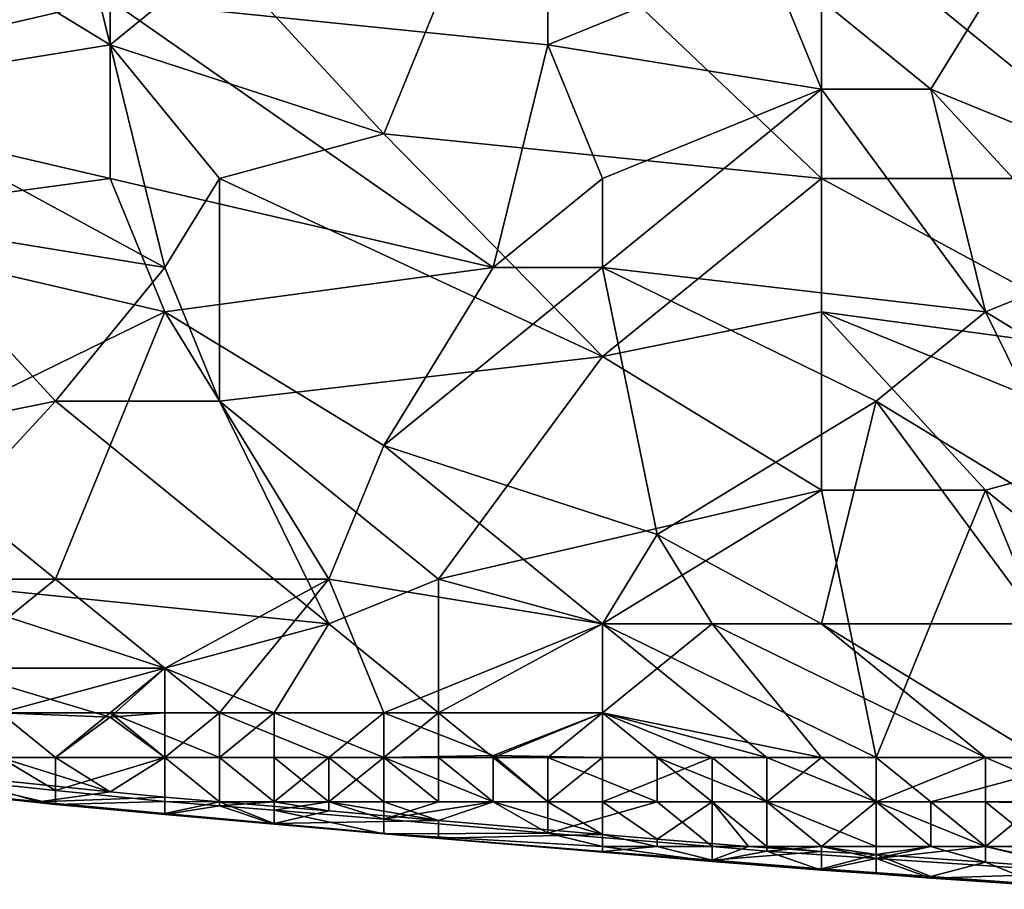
# Model space of a CAD drawing. Extents: x -0.7 to 0.7, y -0.35 to 0.35.
# Tile 104 of 226: x -0.2163 to -0.1476, y -0.349 to -0.2883. Entities that reach past the tile are written whole.
import ezdxf

# ---------------------------------------------------------------- set-up
doc = ezdxf.new("R2010")
doc.units = 0

msp = doc.modelspace()

# ---------------------------------------------------------------- linework, layer by layer
for points in [[(-0.209989, -0.290026, 0.43704), (-0.213808, -0.27449, 0.437052), (-0.240538, -0.271382, 0.43704)], [(-0.229082, -0.293133, 0.437041), (-0.209989, -0.290026, 0.43704), (-0.240538, -0.271382, 0.43704)], [(-0.209989, -0.290026, 0.43704), (-0.202352, -0.283811, 0.437046), (-0.213808, -0.27449, 0.437052)], [(-0.179441, -0.290026, 0.412403), (-0.209989, -0.286919, 0.412408), (-0.179441, -0.277597, 0.412386)], [(-0.190897, -0.296241, 0.437061), (-0.18326, -0.277597, 0.437059), (-0.202352, -0.283811, 0.437046)], [(-0.190897, -0.296241, 0.437061), (-0.160348, -0.299348, 0.437069), (-0.18326, -0.277597, 0.437059)], [(-0.160348, -0.299348, 0.437069), (-0.160348, -0.280704, 0.437064), (-0.18326, -0.277597, 0.437059)], [(-0.179441, -0.290026, 0.412403), (-0.179441, -0.277597, 0.412386), (-0.164167, -0.283811, 0.412413)], [(-0.236719, -0.293133, 0.412444), (-0.229082, -0.280704, 0.412431), (-0.209989, -0.286919, 0.412408)], [(-0.152711, -0.293133, 0.412387), (-0.164167, -0.283811, 0.412413), (-0.145074, -0.280704, 0.412395)], [(-0.137437, -0.299348, 0.437076), (-0.141255, -0.280704, 0.437092), (-0.160348, -0.280704, 0.437064)], [(-0.160348, -0.299348, 0.437069), (-0.137437, -0.299348, 0.437076), (-0.160348, -0.280704, 0.437064)], [(-0.152711, -0.293133, 0.412387), (-0.145074, -0.280704, 0.412395), (-0.137437, -0.299348, 0.412368)], [(-0.190897, -0.296241, 0.437061), (-0.202352, -0.283811, 0.437046), (-0.209989, -0.290026, 0.43704)], [(-0.160348, -0.293133, 0.41239), (-0.179441, -0.290026, 0.412403), (-0.164167, -0.283811, 0.412413)], [(-0.160348, -0.293133, 0.41239), (-0.164167, -0.283811, 0.412413), (-0.152711, -0.293133, 0.412387)], [(-0.236719, -0.293133, 0.412444), (-0.209989, -0.286919, 0.412408), (-0.209989, -0.299348, 0.412401)], [(-0.18326, -0.305563, 0.412391), (-0.209989, -0.286919, 0.412408), (-0.179441, -0.290026, 0.412403)], [(-0.209989, -0.299348, 0.412401), (-0.209989, -0.286919, 0.412408), (-0.18326, -0.305563, 0.412391)], [(-0.206171, -0.305563, 0.437085), (-0.209989, -0.290026, 0.43704), (-0.229082, -0.293133, 0.437041)], [(-0.202352, -0.299348, 0.437058), (-0.190897, -0.296241, 0.437061), (-0.209989, -0.290026, 0.43704)], [(-0.206171, -0.305563, 0.437085), (-0.202352, -0.299348, 0.437058), (-0.209989, -0.290026, 0.43704)], [(-0.18326, -0.305563, 0.412391), (-0.179441, -0.290026, 0.412403), (-0.175622, -0.299348, 0.412389)], [(-0.175622, -0.299348, 0.412389), (-0.179441, -0.290026, 0.412403), (-0.160348, -0.293133, 0.41239)], [(-0.232901, -0.302455, 0.412436), (-0.236719, -0.293133, 0.412444), (-0.209989, -0.299348, 0.412401)], [(-0.225264, -0.302455, 0.437061), (-0.206171, -0.305563, 0.437085), (-0.229082, -0.293133, 0.437041)], [(-0.175622, -0.299348, 0.412389), (-0.160348, -0.293133, 0.41239), (-0.175622, -0.305563, 0.412399)], [(-0.175622, -0.305563, 0.412399), (-0.160348, -0.293133, 0.41239), (-0.148893, -0.30867, 0.412374)], [(-0.148893, -0.30867, 0.412374), (-0.160348, -0.293133, 0.41239), (-0.152711, -0.293133, 0.412387)], [(-0.141255, -0.305563, 0.412369), (-0.152711, -0.293133, 0.412387), (-0.137437, -0.299348, 0.412368)], [(-0.148893, -0.30867, 0.412374), (-0.152711, -0.293133, 0.412387), (-0.141255, -0.305563, 0.412369)], [(-0.202352, -0.299348, 0.437058), (-0.175622, -0.311777, 0.437067), (-0.190897, -0.296241, 0.437061)], [(-0.190897, -0.296241, 0.437061), (-0.175622, -0.311777, 0.437067), (-0.160348, -0.299348, 0.437069)], [(-0.232901, -0.302455, 0.412436), (-0.209989, -0.299348, 0.412401), (-0.206171, -0.30867, 0.412394)], [(-0.206171, -0.30867, 0.412394), (-0.209989, -0.299348, 0.412401), (-0.18326, -0.305563, 0.412391)], [(-0.202352, -0.314885, 0.437077), (-0.202352, -0.299348, 0.437058), (-0.206171, -0.305563, 0.437085)], [(-0.202352, -0.314885, 0.437077), (-0.175622, -0.311777, 0.437067), (-0.202352, -0.299348, 0.437058)], [(-0.175622, -0.305563, 0.412399), (-0.18326, -0.305563, 0.412391), (-0.175622, -0.299348, 0.412389)], [(-0.160348, -0.30867, 0.437086), (-0.160348, -0.299348, 0.437069), (-0.175622, -0.311777, 0.437067)], [(-0.137437, -0.311777, 0.437071), (-0.137437, -0.299348, 0.437076), (-0.160348, -0.299348, 0.437069)], [(-0.160348, -0.30867, 0.437086), (-0.137437, -0.311777, 0.437071), (-0.160348, -0.299348, 0.437069)], [(-0.225264, -0.317992, 0.412392), (-0.232901, -0.302455, 0.412436), (-0.206171, -0.30867, 0.412394)], [(-0.229082, -0.317992, 0.437077), (-0.213808, -0.314885, 0.437083), (-0.225264, -0.302455, 0.437061)], [(-0.213808, -0.314885, 0.437083), (-0.206171, -0.305563, 0.437085), (-0.225264, -0.302455, 0.437061)], [(-0.213808, -0.314885, 0.437083), (-0.202352, -0.314885, 0.437077), (-0.206171, -0.305563, 0.437085)], [(-0.190897, -0.317992, 0.412345), (-0.206171, -0.30867, 0.412394), (-0.18326, -0.305563, 0.412391)], [(-0.190897, -0.317992, 0.412345), (-0.18326, -0.305563, 0.412391), (-0.175622, -0.305563, 0.412399)], [(-0.190897, -0.317992, 0.412345), (-0.175622, -0.305563, 0.412399), (-0.171804, -0.324206, 0.412318)], [(-0.15653, -0.314885, 0.412353), (-0.175622, -0.305563, 0.412399), (-0.148893, -0.30867, 0.412374)], [(-0.171804, -0.324206, 0.412318), (-0.175622, -0.305563, 0.412399), (-0.15653, -0.314885, 0.412353)], [(-0.133618, -0.317992, 0.412354), (-0.148893, -0.30867, 0.412374), (-0.141255, -0.305563, 0.412369)], [(-0.213808, -0.327314, 0.412328), (-0.225264, -0.317992, 0.412392), (-0.206171, -0.30867, 0.412394)], [(-0.213808, -0.327314, 0.412328), (-0.206171, -0.30867, 0.412394), (-0.194715, -0.327314, 0.4123)], [(-0.194715, -0.327314, 0.4123), (-0.206171, -0.30867, 0.412394), (-0.190897, -0.317992, 0.412345)], [(-0.160348, -0.321099, 0.437087), (-0.160348, -0.30867, 0.437086), (-0.175622, -0.311777, 0.437067)], [(-0.137437, -0.317992, 0.437088), (-0.137437, -0.311777, 0.437071), (-0.160348, -0.30867, 0.437086)], [(-0.148893, -0.321099, 0.437076), (-0.137437, -0.317992, 0.437088), (-0.160348, -0.30867, 0.437086)], [(-0.160348, -0.321099, 0.437087), (-0.148893, -0.321099, 0.437076), (-0.160348, -0.30867, 0.437086)], [(-0.141255, -0.324206, 0.412327), (-0.15653, -0.314885, 0.412353), (-0.148893, -0.30867, 0.412374)], [(-0.141255, -0.324206, 0.412327), (-0.148893, -0.30867, 0.412374), (-0.133618, -0.317992, 0.412354)], [(-0.187078, -0.327314, 0.437088), (-0.175622, -0.311777, 0.437067), (-0.202352, -0.314885, 0.437077)], [(-0.160348, -0.321099, 0.437087), (-0.175622, -0.311777, 0.437067), (-0.187078, -0.327314, 0.437088)], [(-0.225264, -0.327314, 0.437107), (-0.213808, -0.314885, 0.437083), (-0.229082, -0.317992, 0.437077)], [(-0.225264, -0.327314, 0.437107), (-0.194715, -0.330421, 0.437113), (-0.213808, -0.314885, 0.437083)], [(-0.194715, -0.330421, 0.437113), (-0.202352, -0.314885, 0.437077), (-0.213808, -0.314885, 0.437083)], [(-0.194715, -0.330421, 0.437113), (-0.187078, -0.327314, 0.437088), (-0.202352, -0.314885, 0.437077)], [(-0.160348, -0.330421, 0.412296), (-0.171804, -0.324206, 0.412318), (-0.15653, -0.314885, 0.412353)], [(-0.160348, -0.330421, 0.412296), (-0.15653, -0.314885, 0.412353), (-0.145074, -0.330421, 0.41231)], [(-0.145074, -0.330421, 0.41231), (-0.15653, -0.314885, 0.412353), (-0.141255, -0.324206, 0.412327)], [(-0.232901, -0.327314, 0.412342), (-0.225264, -0.317992, 0.412392), (-0.213808, -0.327314, 0.412328)], [(-0.194715, -0.327314, 0.4123), (-0.190897, -0.317992, 0.412345), (-0.175622, -0.330421, 0.412295)], [(-0.175622, -0.330421, 0.412295), (-0.190897, -0.317992, 0.412345), (-0.171804, -0.324206, 0.412318)], [(-0.148893, -0.321099, 0.437076), (-0.137437, -0.330421, 0.437101), (-0.137437, -0.317992, 0.437088)], [(-0.187078, -0.327314, 0.437088), (-0.175622, -0.330421, 0.437088), (-0.160348, -0.321099, 0.437087)], [(-0.15653, -0.339743, 0.437125), (-0.160348, -0.321099, 0.437087), (-0.175622, -0.330421, 0.437088)], [(-0.15653, -0.339743, 0.437125), (-0.148893, -0.321099, 0.437076), (-0.160348, -0.321099, 0.437087)], [(-0.141255, -0.339743, 0.437172), (-0.148893, -0.321099, 0.437076), (-0.15653, -0.339743, 0.437125)], [(-0.141255, -0.339743, 0.437172), (-0.137437, -0.330421, 0.437101), (-0.148893, -0.321099, 0.437076)], [(-0.175622, -0.330421, 0.412295), (-0.171804, -0.324206, 0.412318), (-0.167985, -0.330421, 0.412289)], [(-0.167985, -0.330421, 0.412289), (-0.171804, -0.324206, 0.412318), (-0.160348, -0.330421, 0.412296)], [(-0.221445, -0.333528, 0.41226), (-0.232901, -0.327314, 0.412342), (-0.213808, -0.327314, 0.412328)], [(-0.206171, -0.333528, 0.437118), (-0.194715, -0.330421, 0.437113), (-0.225264, -0.327314, 0.437107)], [(-0.221445, -0.333528, 0.437073), (-0.206171, -0.333528, 0.437118), (-0.225264, -0.327314, 0.437107)], [(-0.206171, -0.333528, 0.412253), (-0.221445, -0.333528, 0.41226), (-0.213808, -0.327314, 0.412328)], [(-0.206171, -0.333528, 0.412253), (-0.213808, -0.327314, 0.412328), (-0.194715, -0.327314, 0.4123)], [(-0.202352, -0.336636, 0.412292), (-0.206171, -0.333528, 0.412253), (-0.194715, -0.327314, 0.4123)], [(-0.202352, -0.336636, 0.412292), (-0.194715, -0.327314, 0.4123), (-0.190897, -0.336636, 0.412231)], [(-0.187078, -0.336636, 0.437109), (-0.187078, -0.327314, 0.437088), (-0.194715, -0.330421, 0.437113)], [(-0.190897, -0.336636, 0.412231), (-0.194715, -0.327314, 0.4123), (-0.175622, -0.330421, 0.412295)], [(-0.187078, -0.336636, 0.437109), (-0.175622, -0.330421, 0.437088), (-0.187078, -0.327314, 0.437088)], [(-0.206171, -0.333528, 0.437118), (-0.198534, -0.336636, 0.437111), (-0.194715, -0.330421, 0.437113)], [(-0.198534, -0.336636, 0.437111), (-0.187078, -0.336636, 0.437109), (-0.194715, -0.330421, 0.437113)], [(-0.190897, -0.336636, 0.412231), (-0.175622, -0.330421, 0.412295), (-0.175622, -0.336636, 0.412204)], [(-0.175622, -0.336636, 0.43714), (-0.175622, -0.330421, 0.437088), (-0.187078, -0.336636, 0.437109)], [(-0.175622, -0.336636, 0.412204), (-0.175622, -0.330421, 0.412295), (-0.167985, -0.330421, 0.412289)], [(-0.164167, -0.339743, 0.437116), (-0.15653, -0.339743, 0.437125), (-0.175622, -0.330421, 0.437088)], [(-0.160348, -0.339743, 0.412234), (-0.175622, -0.336636, 0.412204), (-0.167985, -0.330421, 0.412289)], [(-0.175622, -0.336636, 0.43714), (-0.164167, -0.339743, 0.437116), (-0.175622, -0.330421, 0.437088)], [(-0.148893, -0.339743, 0.412191), (-0.167985, -0.330421, 0.412289), (-0.160348, -0.330421, 0.412296)], [(-0.160348, -0.339743, 0.412234), (-0.167985, -0.330421, 0.412289), (-0.148893, -0.339743, 0.412191)], [(-0.145074, -0.339743, 0.412181), (-0.160348, -0.330421, 0.412296), (-0.145074, -0.330421, 0.41231)], [(-0.148893, -0.339743, 0.412191), (-0.160348, -0.330421, 0.412296), (-0.145074, -0.339743, 0.412181)], [(-0.209989, -0.336934, 0.412463), (-0.221445, -0.333528, 0.41226), (-0.206171, -0.333528, 0.412253)], [(-0.217627, -0.336636, 0.412474), (-0.221445, -0.333528, 0.41226), (-0.209989, -0.336934, 0.412463)], [(-0.217627, -0.336636, 0.436954), (-0.206171, -0.333528, 0.437118), (-0.221445, -0.333528, 0.437073)], [(-0.217627, -0.336636, 0.436954), (-0.209989, -0.336636, 0.43703), (-0.206171, -0.333528, 0.437118)], [(-0.209989, -0.336636, 0.43703), (-0.198534, -0.336636, 0.437111), (-0.206171, -0.333528, 0.437118)], [(-0.209989, -0.336934, 0.412463), (-0.206171, -0.333528, 0.412253), (-0.206171, -0.336636, 0.412291)], [(-0.206171, -0.336636, 0.412291), (-0.206171, -0.333528, 0.412253), (-0.202352, -0.336636, 0.412292)], [(-0.209989, -0.336636, 0.43703), (-0.217627, -0.336636, 0.436954), (-0.213808, -0.339743, 0.43554)], [(-0.213808, -0.339743, 0.43554), (-0.217627, -0.336636, 0.436954), (-0.217627, -0.339743, 0.435127)], [(-0.213808, -0.339743, 0.414171), (-0.217627, -0.339743, 0.41463), (-0.217627, -0.336636, 0.412474)], [(-0.209989, -0.336934, 0.412463), (-0.213808, -0.339743, 0.414171), (-0.217627, -0.336636, 0.412474)], [(-0.206171, -0.339743, 0.43614), (-0.209989, -0.336636, 0.43703), (-0.213808, -0.339743, 0.43554)], [(-0.198534, -0.336636, 0.437111), (-0.209989, -0.336636, 0.43703), (-0.202352, -0.339743, 0.436361)], [(-0.202352, -0.339743, 0.436361), (-0.209989, -0.336636, 0.43703), (-0.206171, -0.339743, 0.43614)], [(-0.209989, -0.336934, 0.412463), (-0.206171, -0.336636, 0.412291), (-0.206171, -0.339743, 0.413492)], [(-0.206171, -0.336636, 0.412291), (-0.202352, -0.336636, 0.412292), (-0.206171, -0.339743, 0.413492)], [(-0.206171, -0.339743, 0.413492), (-0.202352, -0.336636, 0.412292), (-0.202352, -0.339743, 0.413215)], [(-0.202352, -0.336636, 0.412292), (-0.190897, -0.336636, 0.412231), (-0.194715, -0.339743, 0.412842)], [(-0.198534, -0.339743, 0.436523), (-0.198534, -0.336636, 0.437111), (-0.202352, -0.339743, 0.436361)], [(-0.202352, -0.339743, 0.413215), (-0.202352, -0.336636, 0.412292), (-0.194715, -0.339743, 0.412842)], [(-0.198534, -0.336636, 0.437111), (-0.190897, -0.339743, 0.436787), (-0.187078, -0.336636, 0.437109)], [(-0.190897, -0.339743, 0.436787), (-0.198534, -0.336636, 0.437111), (-0.198534, -0.339743, 0.436523)], [(-0.194715, -0.339743, 0.412842), (-0.190897, -0.336636, 0.412231), (-0.190897, -0.339743, 0.412712)], [(-0.18326, -0.339622, 0.412463), (-0.190897, -0.336636, 0.412231), (-0.175622, -0.336636, 0.412204)], [(-0.18326, -0.339622, 0.412463), (-0.190897, -0.339743, 0.412712), (-0.190897, -0.336636, 0.412231)], [(-0.190897, -0.339743, 0.436787), (-0.187078, -0.339743, 0.436871), (-0.187078, -0.336636, 0.437109)], [(-0.187078, -0.336636, 0.437109), (-0.18326, -0.339743, 0.436948), (-0.175622, -0.336636, 0.43714)], [(-0.187078, -0.339743, 0.436871), (-0.18326, -0.339743, 0.436948), (-0.187078, -0.336636, 0.437109)], [(-0.18326, -0.339622, 0.412463), (-0.175622, -0.336636, 0.412204), (-0.175622, -0.339743, 0.412357)], [(-0.18326, -0.339743, 0.436948), (-0.179441, -0.339743, 0.43699), (-0.175622, -0.336636, 0.43714)], [(-0.179441, -0.339743, 0.43699), (-0.171804, -0.339743, 0.437068), (-0.175622, -0.336636, 0.43714)], [(-0.167985, -0.339743, 0.412275), (-0.175622, -0.336636, 0.412204), (-0.160348, -0.339743, 0.412234)], [(-0.175622, -0.339743, 0.412357), (-0.175622, -0.336636, 0.412204), (-0.167985, -0.339743, 0.412275)], [(-0.171804, -0.339743, 0.437068), (-0.164167, -0.339743, 0.437116), (-0.175622, -0.336636, 0.43714)], [(-0.213808, -0.339743, 0.414171), (-0.209989, -0.336934, 0.412463), (-0.206171, -0.339743, 0.413492)], [(-0.209989, -0.342151, 0.417355), (-0.221445, -0.340956, 0.417355), (-0.217627, -0.339743, 0.41463)], [(-0.221445, -0.341248, 0.432032), (-0.213808, -0.342054, 0.432032), (-0.217627, -0.339743, 0.435127)], [(-0.217627, -0.339743, 0.435127), (-0.213808, -0.342054, 0.432032), (-0.213808, -0.339743, 0.43554)], [(-0.213808, -0.339743, 0.414171), (-0.209989, -0.342151, 0.417355), (-0.217627, -0.339743, 0.41463)], [(-0.213808, -0.339743, 0.43554), (-0.213808, -0.342054, 0.432032), (-0.206171, -0.339743, 0.43614)], [(-0.213808, -0.342054, 0.432032), (-0.206171, -0.342819, 0.432032), (-0.206171, -0.339743, 0.43614)], [(-0.206171, -0.339743, 0.413492), (-0.209989, -0.342151, 0.417355), (-0.213808, -0.339743, 0.414171)], [(-0.206171, -0.342525, 0.417355), (-0.209989, -0.342151, 0.417355), (-0.206171, -0.339743, 0.413492)], [(-0.206171, -0.339743, 0.43614), (-0.202352, -0.34285, 0.432611), (-0.202352, -0.339743, 0.436361)], [(-0.206171, -0.342819, 0.432032), (-0.202352, -0.34285, 0.432611), (-0.206171, -0.339743, 0.43614)], [(-0.202352, -0.34285, 0.417284), (-0.206171, -0.339743, 0.413492), (-0.202352, -0.339743, 0.413215)], [(-0.206171, -0.342525, 0.417355), (-0.206171, -0.339743, 0.413492), (-0.202352, -0.34285, 0.417284)], [(-0.198534, -0.34285, 0.433171), (-0.198534, -0.339743, 0.436523), (-0.202352, -0.339743, 0.436361)], [(-0.202352, -0.34285, 0.432611), (-0.198534, -0.34285, 0.433171), (-0.202352, -0.339743, 0.436361)], [(-0.198534, -0.34285, 0.416689), (-0.202352, -0.339743, 0.413215), (-0.194715, -0.339743, 0.412842)], [(-0.202352, -0.34285, 0.417284), (-0.202352, -0.339743, 0.413215), (-0.198534, -0.34285, 0.416689)], [(-0.194715, -0.34285, 0.433717), (-0.190897, -0.339743, 0.436787), (-0.198534, -0.339743, 0.436523)], [(-0.198534, -0.34285, 0.433171), (-0.194715, -0.34285, 0.433717), (-0.198534, -0.339743, 0.436523)], [(-0.198534, -0.34285, 0.416689), (-0.194715, -0.339743, 0.412842), (-0.194715, -0.34285, 0.416173)], [(-0.194715, -0.34285, 0.433717), (-0.190897, -0.34285, 0.434198), (-0.190897, -0.339743, 0.436787)], [(-0.190897, -0.34285, 0.41561), (-0.194715, -0.339743, 0.412842), (-0.190897, -0.339743, 0.412712)], [(-0.194715, -0.34285, 0.416173), (-0.194715, -0.339743, 0.412842), (-0.190897, -0.34285, 0.41561)], [(-0.18326, -0.34285, 0.414663), (-0.190897, -0.339743, 0.412712), (-0.18326, -0.339622, 0.412463)], [(-0.187078, -0.34285, 0.434679), (-0.187078, -0.339743, 0.436871), (-0.190897, -0.339743, 0.436787)], [(-0.190897, -0.34285, 0.434198), (-0.187078, -0.34285, 0.434679), (-0.190897, -0.339743, 0.436787)], [(-0.190897, -0.34285, 0.41561), (-0.190897, -0.339743, 0.412712), (-0.18326, -0.34285, 0.414663)], [(-0.187078, -0.339743, 0.436871), (-0.187078, -0.34285, 0.434679), (-0.18326, -0.34285, 0.435087)], [(-0.187078, -0.339743, 0.436871), (-0.18326, -0.34285, 0.435087), (-0.18326, -0.339743, 0.436948)], [(-0.18326, -0.339622, 0.412463), (-0.175622, -0.339743, 0.412357), (-0.179441, -0.34285, 0.414226)], [(-0.179441, -0.34285, 0.414226), (-0.18326, -0.34285, 0.414663), (-0.18326, -0.339622, 0.412463)], [(-0.179441, -0.339743, 0.43699), (-0.18326, -0.339743, 0.436948), (-0.179441, -0.34285, 0.435463)], [(-0.179441, -0.34285, 0.435463), (-0.18326, -0.339743, 0.436948), (-0.18326, -0.34285, 0.435087)], [(-0.171804, -0.339743, 0.437068), (-0.179441, -0.339743, 0.43699), (-0.171804, -0.34285, 0.436077)], [(-0.171804, -0.34285, 0.436077), (-0.179441, -0.339743, 0.43699), (-0.179441, -0.34285, 0.435463)], [(-0.179441, -0.34285, 0.414226), (-0.175622, -0.339743, 0.412357), (-0.175622, -0.34285, 0.413871)], [(-0.175622, -0.339743, 0.412357), (-0.167985, -0.339743, 0.412275), (-0.175622, -0.34285, 0.413871)], [(-0.175622, -0.34285, 0.413871), (-0.167985, -0.339743, 0.412275), (-0.167985, -0.34285, 0.413309)], [(-0.164167, -0.339743, 0.437116), (-0.171804, -0.339743, 0.437068), (-0.164167, -0.34285, 0.436448)], [(-0.164167, -0.34285, 0.436448), (-0.171804, -0.339743, 0.437068), (-0.167985, -0.34285, 0.436299)], [(-0.167985, -0.34285, 0.436299), (-0.171804, -0.339743, 0.437068), (-0.171804, -0.34285, 0.436077)], [(-0.167985, -0.339743, 0.412275), (-0.164167, -0.34285, 0.413092), (-0.167985, -0.34285, 0.413309)], [(-0.160348, -0.339743, 0.412234), (-0.164167, -0.34285, 0.413092), (-0.167985, -0.339743, 0.412275)], [(-0.15653, -0.339743, 0.437125), (-0.164167, -0.339743, 0.437116), (-0.15653, -0.34285, 0.436681)], [(-0.15653, -0.34285, 0.412776), (-0.164167, -0.34285, 0.413092), (-0.160348, -0.339743, 0.412234)], [(-0.15653, -0.34285, 0.436681), (-0.164167, -0.339743, 0.437116), (-0.164167, -0.34285, 0.436448)], [(-0.148893, -0.339743, 0.412191), (-0.15653, -0.34285, 0.412776), (-0.160348, -0.339743, 0.412234)], [(-0.148893, -0.34285, 0.412528), (-0.15653, -0.34285, 0.412776), (-0.148893, -0.339743, 0.412191)], [(-0.15653, -0.339743, 0.437125), (-0.152711, -0.34285, 0.436785), (-0.141255, -0.339743, 0.437172)], [(-0.152711, -0.34285, 0.436785), (-0.15653, -0.339743, 0.437125), (-0.15653, -0.34285, 0.436681)], [(-0.152711, -0.34285, 0.436785), (-0.145074, -0.342831, 0.436924), (-0.141255, -0.339743, 0.437172)], [(-0.141255, -0.343026, 0.412463), (-0.148893, -0.34285, 0.412528), (-0.148893, -0.339743, 0.412191)], [(-0.141255, -0.343026, 0.412463), (-0.148893, -0.339743, 0.412191), (-0.145074, -0.339743, 0.412181)], [(-0.225264, -0.34179, 0.42714), (-0.213808, -0.343029, 0.42714), (-0.221445, -0.341248, 0.432032)], [(-0.214964, -0.34285, 0.422247), (-0.221445, -0.340956, 0.417355), (-0.209989, -0.342151, 0.417355)], [(-0.221445, -0.342147, 0.422247), (-0.221445, -0.340956, 0.417355), (-0.214964, -0.34285, 0.422247)], [(-0.221445, -0.341248, 0.432032), (-0.213808, -0.343029, 0.42714), (-0.213808, -0.342054, 0.432032)], [(-0.225264, -0.34179, 0.42714), (-0.214964, -0.34285, 0.422247), (-0.213808, -0.343029, 0.42714)], [(-0.221445, -0.342147, 0.422247), (-0.214964, -0.34285, 0.422247), (-0.225264, -0.34179, 0.42714)], [(-0.214964, -0.34285, 0.422247), (-0.209989, -0.342151, 0.417355), (-0.206171, -0.342525, 0.417355)], [(-0.213808, -0.342054, 0.432032), (-0.213808, -0.343029, 0.42714), (-0.206171, -0.342819, 0.432032)], [(-0.206171, -0.343666, 0.422247), (-0.214964, -0.34285, 0.422247), (-0.206171, -0.342525, 0.417355)], [(-0.213808, -0.343029, 0.42714), (-0.206171, -0.343739, 0.42714), (-0.206171, -0.342819, 0.432032)], [(-0.206171, -0.342525, 0.417355), (-0.202352, -0.34285, 0.417284), (-0.206171, -0.343666, 0.422247)], [(-0.206171, -0.342819, 0.432032), (-0.202352, -0.34313, 0.432032), (-0.202352, -0.34285, 0.432611)], [(-0.206171, -0.342819, 0.432032), (-0.206171, -0.343739, 0.42714), (-0.202352, -0.34313, 0.432032)], [(-0.148893, -0.345958, 0.434398), (-0.145074, -0.342831, 0.436924), (-0.152711, -0.34285, 0.436785)], [(-0.148893, -0.345958, 0.434398), (-0.141255, -0.345958, 0.435031), (-0.145074, -0.342831, 0.436924)], [(-0.214964, -0.34285, 0.422247), (-0.206171, -0.343666, 0.422247), (-0.213808, -0.343029, 0.42714)], [(-0.213808, -0.343029, 0.42714), (-0.206171, -0.343666, 0.422247), (-0.206171, -0.343739, 0.42714)], [(-0.206171, -0.343666, 0.422247), (-0.202352, -0.34285, 0.417284), (-0.198534, -0.344358, 0.422247)], [(-0.206171, -0.343739, 0.42714), (-0.198534, -0.344398, 0.42714), (-0.202352, -0.34313, 0.432032)], [(-0.202352, -0.34285, 0.417284), (-0.194715, -0.343474, 0.417355), (-0.198534, -0.344358, 0.422247)], [(-0.194715, -0.343474, 0.417355), (-0.202352, -0.34285, 0.417284), (-0.198534, -0.34285, 0.416689)], [(-0.202352, -0.34285, 0.432611), (-0.202352, -0.34313, 0.432032), (-0.198534, -0.34285, 0.433171)], [(-0.202352, -0.34313, 0.432032), (-0.198534, -0.343425, 0.432032), (-0.198534, -0.34285, 0.433171)], [(-0.202352, -0.34313, 0.432032), (-0.198534, -0.344398, 0.42714), (-0.198534, -0.343425, 0.432032)], [(-0.198534, -0.34285, 0.433171), (-0.198534, -0.343425, 0.432032), (-0.194715, -0.34285, 0.433717)], [(-0.198534, -0.343425, 0.432032), (-0.190897, -0.344058, 0.432032), (-0.194715, -0.34285, 0.433717)], [(-0.194715, -0.34285, 0.416173), (-0.194715, -0.343474, 0.417355), (-0.198534, -0.34285, 0.416689)], [(-0.198534, -0.343425, 0.432032), (-0.190897, -0.345087, 0.42714), (-0.190897, -0.344058, 0.432032)], [(-0.198534, -0.344398, 0.42714), (-0.190897, -0.345087, 0.42714), (-0.198534, -0.343425, 0.432032)], [(-0.194715, -0.343474, 0.417355), (-0.187078, -0.344144, 0.417355), (-0.198534, -0.344358, 0.422247)], [(-0.187078, -0.344144, 0.417355), (-0.194715, -0.343474, 0.417355), (-0.194715, -0.34285, 0.416173)], [(-0.194715, -0.34285, 0.433717), (-0.190897, -0.344058, 0.432032), (-0.190897, -0.34285, 0.434198)], [(-0.190897, -0.34285, 0.41561), (-0.187078, -0.344144, 0.417355), (-0.194715, -0.34285, 0.416173)], [(-0.187078, -0.34285, 0.434679), (-0.190897, -0.344058, 0.432032), (-0.18326, -0.34285, 0.435087)], [(-0.190897, -0.344058, 0.432032), (-0.179441, -0.345039, 0.432032), (-0.18326, -0.34285, 0.435087)], [(-0.190897, -0.34285, 0.434198), (-0.190897, -0.344058, 0.432032), (-0.187078, -0.34285, 0.434679)], [(-0.18326, -0.34285, 0.414663), (-0.187078, -0.344144, 0.417355), (-0.190897, -0.34285, 0.41561)], [(-0.175622, -0.345121, 0.417355), (-0.187078, -0.344144, 0.417355), (-0.18326, -0.34285, 0.414663)], [(-0.179441, -0.34285, 0.414226), (-0.175622, -0.345121, 0.417355), (-0.18326, -0.34285, 0.414663)], [(-0.18326, -0.34285, 0.435087), (-0.179441, -0.345039, 0.432032), (-0.179441, -0.34285, 0.435463)], [(-0.179441, -0.345039, 0.432032), (-0.167985, -0.345958, 0.432166), (-0.171804, -0.34285, 0.436077)], [(-0.179441, -0.34285, 0.435463), (-0.179441, -0.345039, 0.432032), (-0.171804, -0.34285, 0.436077)], [(-0.175622, -0.34285, 0.413871), (-0.175622, -0.345121, 0.417355), (-0.179441, -0.34285, 0.414226)], [(-0.167985, -0.34285, 0.413309), (-0.171804, -0.345453, 0.417355), (-0.175622, -0.34285, 0.413871)], [(-0.171804, -0.345453, 0.417355), (-0.175622, -0.345121, 0.417355), (-0.175622, -0.34285, 0.413871)], [(-0.165443, -0.345958, 0.417355), (-0.171804, -0.345453, 0.417355), (-0.167985, -0.34285, 0.413309)], [(-0.171804, -0.34285, 0.436077), (-0.167985, -0.345958, 0.432166), (-0.167985, -0.34285, 0.436299)], [(-0.164167, -0.345958, 0.417167), (-0.167985, -0.34285, 0.413309), (-0.164167, -0.34285, 0.413092)], [(-0.165443, -0.345958, 0.417355), (-0.167985, -0.34285, 0.413309), (-0.164167, -0.345958, 0.417167)], [(-0.164167, -0.345958, 0.432692), (-0.164167, -0.34285, 0.436448), (-0.167985, -0.34285, 0.436299)], [(-0.167985, -0.345958, 0.432166), (-0.164167, -0.345958, 0.432692), (-0.167985, -0.34285, 0.436299)], [(-0.15653, -0.345958, 0.416221), (-0.164167, -0.34285, 0.413092), (-0.15653, -0.34285, 0.412776)], [(-0.160348, -0.345958, 0.416641), (-0.164167, -0.34285, 0.413092), (-0.15653, -0.345958, 0.416221)], [(-0.160348, -0.345958, 0.433175), (-0.15653, -0.34285, 0.436681), (-0.164167, -0.34285, 0.436448)], [(-0.164167, -0.345958, 0.432692), (-0.160348, -0.345958, 0.433175), (-0.164167, -0.34285, 0.436448)], [(-0.164167, -0.345958, 0.417167), (-0.164167, -0.34285, 0.413092), (-0.160348, -0.345958, 0.416641)], [(-0.160348, -0.345958, 0.433175), (-0.15653, -0.345958, 0.433603), (-0.15653, -0.34285, 0.436681)], [(-0.148893, -0.345958, 0.41531), (-0.15653, -0.34285, 0.412776), (-0.148893, -0.34285, 0.412528)], [(-0.152711, -0.345958, 0.41572), (-0.15653, -0.34285, 0.412776), (-0.148893, -0.345958, 0.41531)], [(-0.152711, -0.345958, 0.434029), (-0.152711, -0.34285, 0.436785), (-0.15653, -0.34285, 0.436681)], [(-0.15653, -0.345958, 0.433603), (-0.152711, -0.345958, 0.434029), (-0.15653, -0.34285, 0.436681)], [(-0.15653, -0.345958, 0.416221), (-0.15653, -0.34285, 0.412776), (-0.152711, -0.345958, 0.41572)], [(-0.152711, -0.345958, 0.434029), (-0.148893, -0.345958, 0.434398), (-0.152711, -0.34285, 0.436785)], [(-0.141255, -0.343026, 0.412463), (-0.145074, -0.345958, 0.414872), (-0.148893, -0.34285, 0.412528)], [(-0.145074, -0.345958, 0.414872), (-0.148893, -0.345958, 0.41531), (-0.148893, -0.34285, 0.412528)], [(-0.206171, -0.343666, 0.422247), (-0.198534, -0.344358, 0.422247), (-0.206171, -0.343739, 0.42714)], [(-0.206171, -0.343739, 0.42714), (-0.198534, -0.344358, 0.422247), (-0.198534, -0.344398, 0.42714)], [(-0.198534, -0.344358, 0.422247), (-0.187078, -0.344144, 0.417355), (-0.187078, -0.345375, 0.422247)], [(-0.190897, -0.344058, 0.432032), (-0.190897, -0.345087, 0.42714), (-0.179441, -0.345039, 0.432032)], [(-0.187078, -0.345375, 0.422247), (-0.187078, -0.344144, 0.417355), (-0.175622, -0.345121, 0.417355)], [(-0.198534, -0.344398, 0.42714), (-0.198534, -0.344358, 0.422247), (-0.190897, -0.345087, 0.42714)], [(-0.198534, -0.344358, 0.422247), (-0.187078, -0.345375, 0.422247), (-0.190897, -0.345087, 0.42714)], [(-0.175622, -0.345958, 0.429395), (-0.179441, -0.345039, 0.432032), (-0.190897, -0.345087, 0.42714)], [(-0.187078, -0.345375, 0.422247), (-0.175622, -0.346361, 0.42714), (-0.190897, -0.345087, 0.42714)], [(-0.175622, -0.345958, 0.429395), (-0.190897, -0.345087, 0.42714), (-0.175622, -0.346361, 0.42714)], [(-0.175622, -0.346319, 0.422247), (-0.187078, -0.345375, 0.422247), (-0.175622, -0.345121, 0.417355)], [(-0.175622, -0.346319, 0.422247), (-0.175622, -0.346361, 0.42714), (-0.187078, -0.345375, 0.422247)], [(-0.167985, -0.345958, 0.432166), (-0.179441, -0.345039, 0.432032), (-0.175622, -0.345958, 0.429395)], [(-0.175622, -0.345121, 0.417355), (-0.171804, -0.345453, 0.417355), (-0.171804, -0.345958, 0.419212)], [(-0.175622, -0.346319, 0.422247), (-0.175622, -0.345121, 0.417355), (-0.171804, -0.345958, 0.419212)], [(-0.171804, -0.345453, 0.417355), (-0.165443, -0.345958, 0.417355), (-0.171804, -0.345958, 0.419212)], [(-0.175622, -0.346361, 0.42714), (-0.167985, -0.347001, 0.42714), (-0.175622, -0.345958, 0.429395)], [(-0.167985, -0.346911, 0.422247), (-0.175622, -0.346319, 0.422247), (-0.171804, -0.345958, 0.419212)], [(-0.167985, -0.345958, 0.432166), (-0.175622, -0.345958, 0.429395), (-0.167985, -0.347001, 0.42714)], [(-0.171804, -0.345958, 0.419212), (-0.165443, -0.345958, 0.417355), (-0.167985, -0.346911, 0.422247)], [(-0.165443, -0.345958, 0.417355), (-0.160348, -0.34631, 0.417355), (-0.167985, -0.346911, 0.422247)], [(-0.167985, -0.345958, 0.432166), (-0.164167, -0.346278, 0.432032), (-0.164167, -0.345958, 0.432692)], [(-0.167985, -0.345958, 0.432166), (-0.167985, -0.347001, 0.42714), (-0.164167, -0.346278, 0.432032)], [(-0.167985, -0.347001, 0.42714), (-0.160348, -0.347606, 0.42714), (-0.164167, -0.346278, 0.432032)], [(-0.160348, -0.34631, 0.417355), (-0.165443, -0.345958, 0.417355), (-0.164167, -0.345958, 0.417167)], [(-0.164167, -0.345958, 0.432692), (-0.164167, -0.346278, 0.432032), (-0.160348, -0.345958, 0.433175)], [(-0.164167, -0.346278, 0.432032), (-0.15653, -0.346793, 0.432032), (-0.160348, -0.345958, 0.433175)], [(-0.160348, -0.345958, 0.416641), (-0.160348, -0.34631, 0.417355), (-0.164167, -0.345958, 0.417167)], [(-0.164167, -0.346278, 0.432032), (-0.160348, -0.347606, 0.42714), (-0.15653, -0.346793, 0.432032)], [(-0.15653, -0.345958, 0.416221), (-0.15653, -0.34653, 0.417355), (-0.160348, -0.345958, 0.416641)], [(-0.15653, -0.34653, 0.417355), (-0.160348, -0.34631, 0.417355), (-0.160348, -0.345958, 0.416641)], [(-0.160348, -0.345958, 0.433175), (-0.15653, -0.346793, 0.432032), (-0.15653, -0.345958, 0.433603)], [(-0.148893, -0.347068, 0.417355), (-0.15653, -0.34653, 0.417355), (-0.152711, -0.345958, 0.41572)], [(-0.15653, -0.345958, 0.433603), (-0.15653, -0.346793, 0.432032), (-0.152711, -0.345958, 0.434029)], [(-0.152711, -0.345958, 0.41572), (-0.15653, -0.34653, 0.417355), (-0.15653, -0.345958, 0.416221)], [(-0.152711, -0.345958, 0.434029), (-0.15653, -0.346793, 0.432032), (-0.148893, -0.345958, 0.434398)], [(-0.15653, -0.346793, 0.432032), (-0.141255, -0.347805, 0.432032), (-0.148893, -0.345958, 0.434398)], [(-0.148893, -0.345958, 0.41531), (-0.148893, -0.347068, 0.417355), (-0.152711, -0.345958, 0.41572)], [(-0.148893, -0.345958, 0.434398), (-0.141255, -0.347805, 0.432032), (-0.141255, -0.345958, 0.435031)], [(-0.145074, -0.345958, 0.414872), (-0.141255, -0.347637, 0.417355), (-0.148893, -0.345958, 0.41531)], [(-0.141255, -0.347637, 0.417355), (-0.148893, -0.347068, 0.417355), (-0.148893, -0.345958, 0.41531)], [(-0.175622, -0.346319, 0.422247), (-0.167985, -0.346911, 0.422247), (-0.175622, -0.346361, 0.42714)], [(-0.175622, -0.346361, 0.42714), (-0.167985, -0.346911, 0.422247), (-0.167985, -0.347001, 0.42714)], [(-0.167985, -0.346911, 0.422247), (-0.160348, -0.34631, 0.417355), (-0.160348, -0.347523, 0.422247)], [(-0.167985, -0.346911, 0.422247), (-0.160348, -0.347523, 0.422247), (-0.167985, -0.347001, 0.42714)], [(-0.160348, -0.34631, 0.417355), (-0.15653, -0.34653, 0.417355), (-0.160348, -0.347523, 0.422247)], [(-0.160348, -0.347523, 0.422247), (-0.15653, -0.34653, 0.417355), (-0.152711, -0.348066, 0.422247)], [(-0.160348, -0.347606, 0.42714), (-0.15653, -0.347865, 0.42714), (-0.15653, -0.346793, 0.432032)], [(-0.15653, -0.34653, 0.417355), (-0.148893, -0.347068, 0.417355), (-0.152711, -0.348066, 0.422247)], [(-0.15653, -0.346793, 0.432032), (-0.152711, -0.348165, 0.42714), (-0.141255, -0.347805, 0.432032)], [(-0.15653, -0.347865, 0.42714), (-0.152711, -0.348165, 0.42714), (-0.15653, -0.346793, 0.432032)], [(-0.167985, -0.347001, 0.42714), (-0.160348, -0.347523, 0.422247), (-0.160348, -0.347606, 0.42714)], [(-0.160348, -0.347523, 0.422247), (-0.152711, -0.348066, 0.422247), (-0.160348, -0.347606, 0.42714)], [(-0.160348, -0.347606, 0.42714), (-0.152711, -0.348066, 0.422247), (-0.15653, -0.347865, 0.42714)], [(-0.152711, -0.348066, 0.422247), (-0.148893, -0.347068, 0.417355), (-0.145074, -0.348609, 0.422247)], [(-0.148893, -0.347068, 0.417355), (-0.141255, -0.347637, 0.417355), (-0.145074, -0.348609, 0.422247)], [(-0.15653, -0.347865, 0.42714), (-0.152711, -0.348066, 0.422247), (-0.152711, -0.348165, 0.42714)], [(-0.152711, -0.348165, 0.42714), (-0.141255, -0.34895, 0.42714), (-0.141255, -0.347805, 0.432032)], [(-0.152711, -0.348066, 0.422247), (-0.145074, -0.348609, 0.422247), (-0.152711, -0.348165, 0.42714)], [(-0.152711, -0.348165, 0.42714), (-0.145074, -0.348609, 0.422247), (-0.141255, -0.34895, 0.42714)]]:
    msp.add_3dface(points)

doc.saveas('drawing.dxf')
